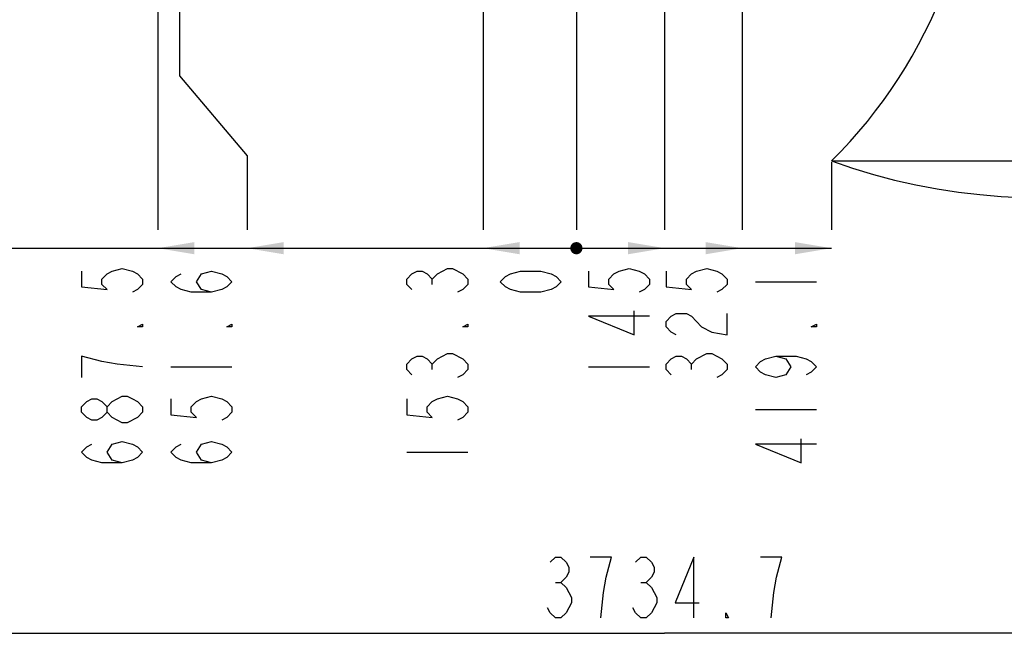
# Model space of a CAD drawing. Header units: millimetres. Extents: x 0 to 11890, y 0 to 8410.
# Tile 58 of 86: x 6241 to 7858, y 3622 to 4650. Entities that reach past the tile are written whole.
import ezdxf

# ---------------------------------------------------------------- set-up
doc = ezdxf.new("R2010")
doc.units = ezdxf.units.MM
doc.header["$LTSCALE"] = 653.95
doc.layers.get('0').update_dxf_attribs({"linetype": 'CONTINUOUS'})
for name, color, linetype in [('14ALL_DIM', 7, 'CONTINUOUS'), ('204101000043_DXF_DIMENSION', 7, 'CONTINUOUS'), ('R70-2000运动范围_DXF_BALLOON', 7, 'CONTINUOUS'), ('R70-2000运动范围_DXF_DIMENSION', 7, 'CONTINUOUS'), ('R70-2000运动范围DXF_CONTINUOUS_LINE', 7, 'CONTINUOUS')]:
    doc.layers.add(name, color=color, linetype=linetype)
doc.styles.get("Standard").update_dxf_attribs({"font": 'txt', "width": 0.7})
doc.dimstyles.new('DIMSTYLE_1', dxfattribs={"dimtxt": 100, "dimasz": 60, "dimexe": 2, "dimexo": 0.2, "dimgap": 2.5, "dimtad": 0, "dimtih": 1, "dimtoh": 1, "dimdec": 1, "dimdsep": 46, "dimtxsty": 'Standard', "dimblk": '_FILLED', "dimblk1": '_FILLED', "dimblk2": '_FILLED', "dimcen": 0.09, "dimclrt": 5, "dimazin": 2, "dimtp": 0.01, "dimtm": 0.01, "dimtfac": 1, "dimtdec": 1, "dimtofl": 0, "dimtmove": 0, "dimatfit": 3, "dimldrblk": '_FILLED', "dimfxl": 0, "dimtolj": 1, "dimarcsym": 0})
doc.dimstyles.new('DIMSTYLE_10', dxfattribs={"dimtxt": 100, "dimasz": 60, "dimexe": 2, "dimexo": 0.2, "dimgap": 2.5, "dimtad": 1, "dimdec": 1, "dimdsep": 46, "dimtxsty": 'Standard', "dimblk": '_FILLED', "dimblk1": '_FILLED', "dimblk2": '_FILLED', "dimcen": 0.09, "dimclrt": 5, "dimazin": 2, "dimtp": 0.1, "dimtm": 0.1, "dimtfac": 1, "dimtdec": 1, "dimtofl": 0, "dimtmove": 0, "dimatfit": 3, "dimldrblk": '_FILLED', "dimfxl": 0, "dimtolj": 1, "dimarcsym": 0})
doc.dimstyles.new('DIMSTYLE_11', dxfattribs={"dimtxt": 100, "dimasz": 60, "dimexe": 2, "dimexo": 0.2, "dimgap": 2.5, "dimtad": 0, "dimtih": 1, "dimtoh": 1, "dimdec": 1, "dimdsep": 46, "dimtxsty": 'Standard', "dimblk": '_FILLED', "dimblk1": '_FILLED', "dimblk2": '_FILLED', "dimcen": 0.09, "dimclrt": 5, "dimazin": 2, "dimtp": 0.01, "dimtm": 0.01, "dimtfac": 1, "dimtofl": 0, "dimtmove": 0, "dimatfit": 3, "dimldrblk": '_FILLED', "dimfxl": 0, "dimtolj": 1, "dimarcsym": 0})
doc.dimstyles.new('DIMSTYLE_2', dxfattribs={"dimtxt": 100, "dimasz": 60, "dimexe": 2, "dimexo": 0.2, "dimgap": 2.5, "dimtad": 0, "dimtih": 1, "dimtoh": 1, "dimdec": 1, "dimdsep": 46, "dimtxsty": 'Standard', "dimblk": '_FILLED', "dimblk1": '_FILLED', "dimblk2": '_FILLED', "dimcen": 0.09, "dimclrt": 5, "dimazin": 2, "dimtfac": 1, "dimtdec": 1, "dimtofl": 0, "dimtmove": 0, "dimatfit": 3, "dimldrblk": '_FILLED', "dimfxl": 0, "dimtolj": 1, "dimarcsym": 0})
doc.dimstyles.new('DIMSTYLE_8', dxfattribs={"dimtxt": 100, "dimasz": 60, "dimexe": 2, "dimexo": 0.2, "dimgap": 2.5, "dimtad": 0, "dimtih": 1, "dimtoh": 1, "dimdec": 1, "dimdsep": 46, "dimtxsty": 'Standard', "dimblk": '_FILLED', "dimblk1": '_FILLED', "dimblk2": '_FILLED', "dimcen": 0.09, "dimclrt": 5, "dimazin": 2, "dimtp": 0.1, "dimtm": 0.1, "dimtfac": 1, "dimtdec": 1, "dimtofl": 0, "dimtmove": 0, "dimatfit": 3, "dimldrblk": '_FILLED', "dimfxl": 0, "dimtolj": 1, "dimarcsym": 0})

# ---------------------------------------------------------------- blocks, each defined once
blk = doc.blocks.new('*D1')
at = {"layer": 'R70-2000运动范围_DXF_DIMENSION', "color": 2, "linetype": 'Continuous'}
blk.add_line((7002.1, 6785.4), (7002.1, 4304.5), dxfattribs=at)
blk = doc.blocks.new('_FILLED')
at = {"color": 0, "linetype": 'ByBlock'}
blk.add_solid([(0, 0), (-1, 0.167), (-1, -0.167)], dxfattribs=at)
blk = doc.blocks.new('*D2')
at = {"layer": 'R70-2000运动范围_DXF_DIMENSION', "color": 2, "linetype": 'Continuous'}
blk.add_line((7155.4, 5795.4), (7155.4, 4304.5), dxfattribs=at)
blk = doc.blocks.new('*D3')
at = {"layer": 'R70-2000运动范围_DXF_DIMENSION', "color": 2, "linetype": 'Continuous'}
for p, q in [((6503.8, 5618.5), (6503.8, 4557.6)), ((6503.8, 4557.6), (6614.7, 4426.4)), ((6614.7, 4426.4), (6614.7, 4304.5))]:
    blk.add_line(p, q, dxfattribs=at)
blk = doc.blocks.new('*D4')
at = {"layer": 'R70-2000运动范围_DXF_DIMENSION', "color": 2, "linetype": 'Continuous'}
blk.add_line((6467.9, 4971.5), (6467.9, 4304.5), dxfattribs=at)
blk = doc.blocks.new('*D5')
at = {"layer": 'R70-2000运动范围_DXF_DIMENSION', "color": 2, "linetype": 'Continuous'}
for p, q in [((7480.4, 5633.6), (7480.4, 5186.7)), ((7480.4, 5186.7), (7427.8, 5040.8)), ((7427.8, 5040.8), (7427.8, 4304.5))]:
    blk.add_line(p, q, dxfattribs=at)
blk = doc.blocks.new('*D6')
at = {"layer": 'R70-2000运动范围_DXF_DIMENSION', "color": 2, "linetype": 'Continuous'}
blk.add_line((7574.5, 4415.8), (7574.5, 4304.5), dxfattribs=at)
blk = doc.blocks.new('*D7')
at = {"layer": 'R70-2000运动范围_DXF_DIMENSION', "color": 2, "linetype": 'Continuous'}
blk.add_line((7300.4, 5775.2), (7300.4, 4304.5), dxfattribs=at)
blk = doc.blocks.new('*D32')
at = {"layer": '204101000043_DXF_DIMENSION', "color": 2, "linetype": 'Continuous'}
for p, q in [((7302.4, 7837.5), (10002.2, 7837.5)), ((9982.2, 7837.5), (9982.2, 6097.6)), ((9982.2, 4357.6), (9982.2, 6097.6)), ((7917.6, 4357.6), (10002.2, 4357.6))]:
    blk.add_line(p, q, dxfattribs=at)
at = {"layer": '204101000043_DXF_DIMENSION', "color": 2, "linetype": 'Continuous', "xscale": 60, "yscale": 60, "zscale": 60}
for p, rotation in [((9982.2, 7837.5), 90), ((9982.2, 4357.6), 270)]:
    blk.add_blockref('_FILLED', p, dxfattribs=dict(at, rotation=rotation))
blk = doc.blocks.new('*D33')
at = {"layer": '204101000043_DXF_DIMENSION', "color": 2, "linetype": 'Continuous'}
for p, q in [((5433.1, 5968.2), (5433.1, 3622.2)), ((9167.8, 5968.2), (9167.8, 3622.2)), ((5433.1, 3642.2), (7300.4, 3642.2)), ((9167.8, 3642.2), (7300.4, 3642.2))]:
    blk.add_line(p, q, dxfattribs=at)
at = {"layer": '204101000043_DXF_DIMENSION', "color": 2, "linetype": 'Continuous', "xscale": 60, "yscale": 60, "zscale": 60, "rotation": 180}
blk.add_blockref('_FILLED', (5433.1, 3642.2), dxfattribs=at)
at = {"layer": '204101000043_DXF_DIMENSION', "color": 2, "linetype": 'Continuous', "xscale": 60, "yscale": 60, "zscale": 60}
blk.add_blockref('_FILLED', (9167.8, 3642.2), dxfattribs=at)
blk = doc.blocks.new('*D34')
at = {"layer": '204101000043_DXF_DIMENSION', "color": 2, "linetype": 'Continuous'}
for p, q in [((8799.9, 4417.8), (9200.4, 4554.8)), ((9200.4, 4554.8), (9400, 4554.8)), ((7576.5, 4417.8), (8799.9, 4417.8))]:
    blk.add_line(p, q, dxfattribs=at)
blk = doc.blocks.new('*D35')
at = {"layer": 'R70-2000运动范围_DXF_BALLOON', "color": 2, "linetype": 'Continuous'}
blk.add_line((5433.1, 5968.2), (5433.1, 4304.5), dxfattribs=at)

msp = doc.modelspace()

# ---------------------------------------------------------------- linework, layer by layer
at = {"color": 2, "linetype": 'Continuous'}
msp.add_line((5433.078, 4274.47), (7155.437, 4274.47), dxfattribs=at)
at = {"color": 2, "linetype": 'Continuous', "const_width": 10}
msp.add_lwpolyline([(7150.437, 4274.47, 1), (7160.437, 4274.47, 1)], format="xyb", close=True, dxfattribs=at)
at = {"color": 2, "linetype": 'Continuous'}
msp.add_arc((7012.26, 4986.893), 800, 314.652444, 54.181328, dxfattribs=at)
at = {"layer": '14ALL_DIM', "color": 2, "linetype": 'Continuous'}
msp.add_line((6467.94, 4274.47), (7574.503, 4274.47), dxfattribs=at)
at = {"layer": '14ALL_DIM', "color": 2, "linetype": 'Continuous', "const_width": 10}
msp.add_lwpolyline([(7150.437, 4274.47, 1), (7160.437, 4274.47, 1)], format="xyb", close=True, dxfattribs=at)
msp.add_lwpolyline([(7150.437, 4274.47, 1), (7160.437, 4274.47, 1)], format="xyb", close=True, dxfattribs=at)
msp.add_lwpolyline([(7150.437, 4274.47, 1), (7160.437, 4274.47, 1)], format="xyb", close=True, dxfattribs=at)
msp.add_lwpolyline([(7150.437, 4274.47, 1), (7160.437, 4274.47, 1)], format="xyb", close=True, dxfattribs=at)
msp.add_lwpolyline([(7150.437, 4274.47, 1), (7160.437, 4274.47, 1)], format="xyb", close=True, dxfattribs=at)
msp.add_lwpolyline([(7150.437, 4274.47, 1), (7160.437, 4274.47, 1)], format="xyb", close=True, dxfattribs=at)
at = {"layer": '14ALL_DIM', "color": 2, "linetype": 'Continuous'}
for points in [[(6467.94, 4274.47), (6527.94, 4284.47), (6527.94, 4264.47)], [(6614.654, 4274.47), (6674.654, 4284.47), (6674.654, 4264.47)], [(7002.118, 4274.47), (7062.118, 4284.47), (7062.118, 4264.47)], [(7300.437, 4274.47), (7240.437, 4264.47), (7240.437, 4284.47)], [(7427.798, 4274.47), (7367.798, 4264.47), (7367.798, 4284.47)], [(7574.503, 4274.47), (7514.503, 4264.47), (7514.503, 4284.47)]]:
    msp.add_solid(points, dxfattribs=at)
at = {"layer": '204101000043_DXF_DIMENSION', "color": 5, "linetype": 'Continuous'}
for p, q in [((7121.062, 3725.552), (7129.812, 3725.552)), ((7261.062, 3725.552), (7269.812, 3725.552))]:
    msp.add_line(p, q, dxfattribs=at)
for points in [[(7112.312, 3758.886), (7121.062, 3767.219), (7129.812, 3767.219), (7138.563, 3758.886), (7142.937, 3750.552), (7142.937, 3742.219), (7138.563, 3733.886), (7129.812, 3725.552), (7138.563, 3717.219), (7147.312, 3700.552)], [(7195.437, 3667.219), (7199.812, 3708.885), (7204.188, 3733.886), (7208.562, 3750.552), (7212.937, 3767.219), (7177.937, 3767.219)], [(7252.312, 3758.886), (7261.062, 3767.219), (7269.812, 3767.219), (7278.562, 3758.886), (7282.937, 3750.552), (7282.937, 3742.219), (7278.562, 3733.886), (7269.812, 3725.552), (7278.562, 3717.219), (7287.312, 3700.552)], [(7348.562, 3667.219), (7348.562, 3767.219), (7317.937, 3692.219), (7357.312, 3692.219)], [(7475.437, 3667.219), (7479.812, 3708.885), (7484.187, 3733.886), (7488.562, 3750.552), (7492.937, 3767.219), (7457.937, 3767.219)], [(7147.312, 3700.552), (7147.312, 3692.219), (7142.937, 3683.885), (7138.563, 3675.552), (7129.812, 3667.219), (7121.062, 3667.219), (7112.312, 3675.552), (7107.937, 3683.885)], [(7287.312, 3700.552), (7287.312, 3692.219), (7282.937, 3683.885), (7278.562, 3675.552), (7269.812, 3667.219), (7261.062, 3667.219), (7252.312, 3675.552), (7247.938, 3683.885)], [(7405.437, 3667.219), (7401.062, 3667.219), (7401.062, 3675.552), (7405.437, 3667.219)]]:
    msp.add_lwpolyline(points, dxfattribs=at)
at = {"layer": 'R70-2000运动范围_DXF_DIMENSION', "color": 5, "linetype": 'Continuous'}
for p, q in [((6918.785, 4215.095), (6918.785, 4223.845)), ((7449.503, 4219.47), (7549.503, 4219.47)), ((6489.654, 4079.47), (6589.654, 4079.47)), ((6918.785, 4075.095), (6918.785, 4083.845)), ((7175.437, 4079.47), (7275.438, 4079.47)), ((7344.465, 4075.095), (7344.465, 4083.845)), ((6442.94, 4005.095), (6434.607, 3996.345)), ((7449.503, 4009.47), (7549.503, 4009.47)), ((6877.118, 3939.47), (6977.119, 3939.47))]:
    msp.add_line(p, q, dxfattribs=at)
for points in [[(6342.94, 4236.97), (6342.94, 4210.72), (6384.606, 4206.345), (6376.273, 4215.095), (6376.273, 4223.845), (6384.606, 4232.595), (6392.94, 4236.97), (6409.606, 4241.345), (6426.274, 4236.97), (6434.607, 4232.595), (6442.94, 4223.845), (6442.94, 4215.095), (6434.607, 4206.345), (6426.274, 4201.97)], [(6556.32, 4201.97), (6539.654, 4206.345), (6531.321, 4219.47), (6539.654, 4232.595), (6556.32, 4236.97), (6572.987, 4232.595), (6581.32, 4228.22), (6589.654, 4219.47), (6581.32, 4210.72), (6572.987, 4206.345), (6556.32, 4201.97), (6522.987, 4201.97), (6506.321, 4206.345), (6497.987, 4210.72), (6489.654, 4219.47), (6497.987, 4228.22), (6506.321, 4232.595)], [(6885.452, 4206.345), (6877.118, 4215.095), (6877.118, 4223.845), (6885.452, 4232.595), (6893.785, 4236.97), (6902.118, 4236.97), (6910.451, 4232.595), (6918.785, 4223.845), (6927.118, 4232.595)], [(6927.118, 4232.595), (6943.785, 4241.345), (6952.118, 4241.345)], [(6952.118, 4241.345), (6968.785, 4232.595), (6977.119, 4223.845), (6977.119, 4215.095), (6968.785, 4206.345), (6960.451, 4201.97)], [(7130.437, 4219.47), (7122.104, 4210.72), (7113.771, 4206.345), (7097.104, 4201.97), (7063.77, 4201.97), (7047.104, 4206.345), (7038.77, 4210.72), (7030.437, 4219.47), (7038.77, 4228.22), (7047.104, 4232.595), (7063.77, 4236.97), (7097.104, 4236.97), (7113.771, 4232.595), (7122.104, 4228.22), (7130.437, 4219.47)], [(7175.437, 4236.97), (7175.437, 4210.72), (7217.104, 4206.345), (7208.77, 4215.095), (7208.77, 4223.845), (7217.104, 4232.595), (7225.437, 4236.97), (7242.104, 4241.345), (7258.77, 4236.97), (7267.104, 4232.595), (7275.438, 4223.845), (7275.438, 4215.095), (7267.104, 4206.345), (7258.77, 4201.97)], [(7302.798, 4236.97), (7302.798, 4210.72), (7344.465, 4206.345), (7336.131, 4215.095), (7336.131, 4223.845), (7344.465, 4232.595), (7352.798, 4236.97), (7369.465, 4241.345), (7386.131, 4236.97), (7394.465, 4232.595), (7402.798, 4223.845), (7402.798, 4215.095), (7394.465, 4206.345), (7386.131, 4201.97)], [(7275.438, 4162.595), (7175.437, 4162.595), (7250.437, 4131.97), (7250.437, 4171.345)], [(7319.465, 4131.97), (7311.132, 4136.345), (7302.798, 4145.095), (7302.798, 4153.845), (7311.132, 4162.595), (7319.465, 4166.97), (7336.131, 4166.97), (7344.465, 4162.595), (7352.798, 4153.845), (7361.131, 4145.095), (7377.798, 4136.345), (7402.798, 4131.97), (7402.798, 4166.97)], [(6442.94, 4149.47), (6442.94, 4145.095), (6434.607, 4145.095), (6442.94, 4149.47)], [(6589.654, 4149.47), (6589.654, 4145.095), (6581.32, 4145.095), (6589.654, 4149.47)], [(6977.119, 4149.47), (6977.119, 4145.095), (6968.785, 4145.095), (6977.119, 4149.47)], [(7549.503, 4149.47), (7549.503, 4145.095), (7541.17, 4145.095), (7549.503, 4149.47)], [(6376.273, 4088.22), (6342.94, 4096.97), (6342.94, 4061.97)], [(6885.452, 4066.345), (6877.118, 4075.095), (6877.118, 4083.845), (6885.452, 4092.595), (6893.785, 4096.97), (6902.118, 4096.97), (6910.451, 4092.595), (6918.785, 4083.845), (6927.118, 4092.595)], [(6927.118, 4092.595), (6943.785, 4101.345), (6952.118, 4101.345)], [(6952.118, 4101.345), (6968.785, 4092.595), (6977.119, 4083.845), (6977.119, 4075.095), (6968.785, 4066.345), (6960.451, 4061.97)], [(7311.132, 4066.345), (7302.798, 4075.095), (7302.798, 4083.845), (7311.132, 4092.595), (7319.465, 4096.97), (7327.798, 4096.97), (7336.131, 4092.595), (7344.465, 4083.845), (7352.798, 4092.595)], [(7352.798, 4092.595), (7369.465, 4101.345), (7377.798, 4101.345)], [(7377.798, 4101.345), (7394.465, 4092.595), (7402.798, 4083.845), (7402.798, 4075.095), (7394.465, 4066.345), (7386.131, 4061.97)], [(7482.837, 4096.97), (7499.504, 4092.595), (7507.837, 4079.47), (7499.504, 4066.345), (7482.837, 4061.97), (7466.17, 4066.345), (7457.836, 4070.72), (7449.503, 4079.47), (7457.836, 4088.22), (7466.17, 4092.595), (7482.837, 4096.97), (7516.17, 4096.97), (7532.837, 4092.595), (7541.17, 4088.22), (7549.503, 4079.47), (7541.17, 4070.72), (7532.837, 4066.345)], [(6442.94, 4079.47), (6401.273, 4083.845), (6376.273, 4088.22)], [(6384.606, 4005.095), (6376.273, 3996.345), (6367.94, 3991.97), (6359.606, 3991.97), (6351.273, 3996.345), (6342.94, 4005.095), (6342.94, 4013.845), (6351.273, 4022.595), (6359.606, 4026.97), (6367.94, 4026.97), (6376.273, 4022.595), (6384.606, 4013.845)], [(6392.94, 4022.595), (6409.606, 4031.345), (6417.94, 4031.345), (6426.274, 4026.97), (6434.607, 4022.595), (6442.94, 4013.845), (6442.94, 4005.095)], [(6489.654, 4026.97), (6489.654, 4000.72), (6531.321, 3996.345), (6522.987, 4005.095), (6522.987, 4013.845), (6531.321, 4022.595), (6539.654, 4026.97), (6556.32, 4031.345), (6572.987, 4026.97), (6581.32, 4022.595), (6589.654, 4013.845), (6589.654, 4005.095), (6581.32, 3996.345), (6572.987, 3991.97)], [(6877.118, 4026.97), (6877.118, 4000.72), (6918.785, 3996.345), (6910.451, 4005.095), (6910.451, 4013.845), (6918.785, 4022.595), (6927.118, 4026.97), (6943.785, 4031.345), (6960.451, 4026.97), (6968.785, 4022.595), (6977.119, 4013.845), (6977.119, 4005.095), (6968.785, 3996.345), (6960.451, 3991.97)], [(6409.606, 3987.595), (6392.94, 3996.345), (6384.606, 4005.095), (6384.606, 4013.845), (6392.94, 4022.595)], [(6434.607, 3996.345), (6417.94, 3987.595), (6409.606, 3987.595)], [(6409.606, 3921.97), (6392.94, 3926.345), (6384.606, 3939.47), (6392.94, 3952.595), (6409.606, 3956.97), (6426.274, 3952.595), (6434.607, 3948.22), (6442.94, 3939.47), (6434.607, 3930.72), (6426.274, 3926.345), (6409.606, 3921.97), (6376.273, 3921.97), (6359.606, 3926.345), (6351.273, 3930.72), (6342.94, 3939.47), (6351.273, 3948.22), (6359.606, 3952.595)], [(6556.32, 3921.97), (6539.654, 3926.345), (6531.321, 3939.47), (6539.654, 3952.595), (6556.32, 3956.97), (6572.987, 3952.595), (6581.32, 3948.22), (6589.654, 3939.47), (6581.32, 3930.72), (6572.987, 3926.345), (6556.32, 3921.97), (6522.987, 3921.97), (6506.321, 3926.345), (6497.987, 3930.72), (6489.654, 3939.47), (6497.987, 3948.22), (6506.321, 3952.595)], [(7549.503, 3952.595), (7449.503, 3952.595), (7524.503, 3921.97), (7524.503, 3961.345)]]:
    msp.add_lwpolyline(points, dxfattribs=at)
at = {"layer": 'R70-2000运动范围DXF_CONTINUOUS_LINE', "color": 2, "linetype": 'Continuous'}
msp.add_arc((7915.62, 5354.998), 997.359, 250, 315, dxfattribs=at)

# ---------------------------------------------------------------- dimensions: what is measured, and where the dimension line sits
at = {"layer": '204101000043_DXF_DIMENSION', "color": 2, "linetype": 'Continuous'}
dim = msp.add_linear_dim(base=(9982.25, 4357.639), p1=(7302.237, 7837.54), p2=(7917.42, 4357.639), angle=270, dimstyle='DIMSTYLE_10', dxfattribs=at)
dim.commit()
dim.dimension.update_dxf_attribs({"geometry": '*D32', "text_midpoint": (9982.25, 5887.589), "dimtype": 160})
dim = msp.add_linear_dim(base=(9167.796, 3642.219), p1=(5433.078, 5968.381), p2=(9167.796, 5968.381), dimstyle='DIMSTYLE_10', dxfattribs=at)
dim.commit()
dim.dimension.update_dxf_attribs({"geometry": '*D33', "text_midpoint": (7090.437, 3642.219), "dimtype": 160})
dim = msp.add_ordinate_dim(feature_location=(7576.503, 4417.787), offset=(1823.459, 137.035), dtype=0, origin=(7574.503, 5381.181), dimstyle='DIMSTYLE_8', override={"dimgap": 25.000013, "dimtad": 1, "dimtih": 0, "dimtoh": 0}, dxfattribs=at)
dim.commit()
dim.dimension.update_dxf_attribs({"geometry": '*D34', "text_midpoint": (9449.962, 4579.822)})
at = {"layer": 'R70-2000运动范围_DXF_BALLOON', "color": 2, "linetype": 'Continuous'}
dim = msp.add_ordinate_dim(feature_location=(5433.078, 5968.181), offset=(0, -1663.711), dtype=1, origin=(7155.437, 5970.181), dimstyle='DIMSTYLE_11', dxfattribs=at)
dim.commit()
dim.dimension.update_dxf_attribs({"geometry": '*D35', "text_midpoint": (5408.078, 3834.47)})
at = {"layer": 'R70-2000运动范围_DXF_DIMENSION', "color": 2, "linetype": 'Continuous'}
for feature_location, offset, origin, dimstyle, override, picture, middle in [((7002.118, 6785.436), (0, -2480.966), (7155.437, 5339.45), 'DIMSTYLE_1', {"dimgap": 24.999823, "dimtad": 1, "dimtih": 0, "dimtoh": 0}, '*D1', (6977.118, 3904.47)), ((7155.437250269, 5795.38565054), (0, -1490.915673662), (7155.437250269, 5797.38565054), 'DIMSTYLE_2', {"dimgap": 25.000106, "dimtad": 1, "dimtih": 0, "dimtoh": 0}, '*D2', (7130.437250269, 4184.469976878)), ((7300.437, 5775.173), (0, -1470.703), (7155.437, 5777.173), 'DIMSTYLE_1', {"dimgap": 25.000146, "dimtad": 1, "dimtih": 0, "dimtoh": 0}, '*D7', (7275.437, 4044.47)), ((7480.437, 5633.592), (-52.639, -1329.122), (7155.437, 5635.592), 'DIMSTYLE_1', {"dimgap": 25.000146, "dimtad": 1, "dimtih": 0, "dimtoh": 0}, '*D5', (7402.798, 4044.47)), ((6503.817, 5618.471), (110.836, -1314.001), (7155.437, 5620.471), 'DIMSTYLE_1', {"dimgap": 24.999823, "dimtad": 1, "dimtih": 0, "dimtoh": 0}, '*D3', (6589.654, 3904.47)), ((6467.94, 4971.527), (0, -667.057), (7155.437, 4973.527), 'DIMSTYLE_1', {"dimgap": 24.999823, "dimtad": 1, "dimtih": 0, "dimtoh": 0}, '*D4', (6442.94, 3904.47)), ((7574.503, 4415.787), (0, -111.317), (7155.437, 4417.787), 'DIMSTYLE_1', {"dimgap": 24.999823, "dimtad": 1, "dimtih": 0, "dimtoh": 0}, '*D6', (7549.503, 3904.47))]:
    dim = msp.add_ordinate_dim(feature_location=feature_location, offset=offset, dtype=1, origin=origin, dimstyle=dimstyle, override=override, dxfattribs=at)
    dim.commit()
    dim.dimension.update_dxf_attribs({"geometry": picture, "text_midpoint": middle})

doc.saveas('drawing.dxf')
